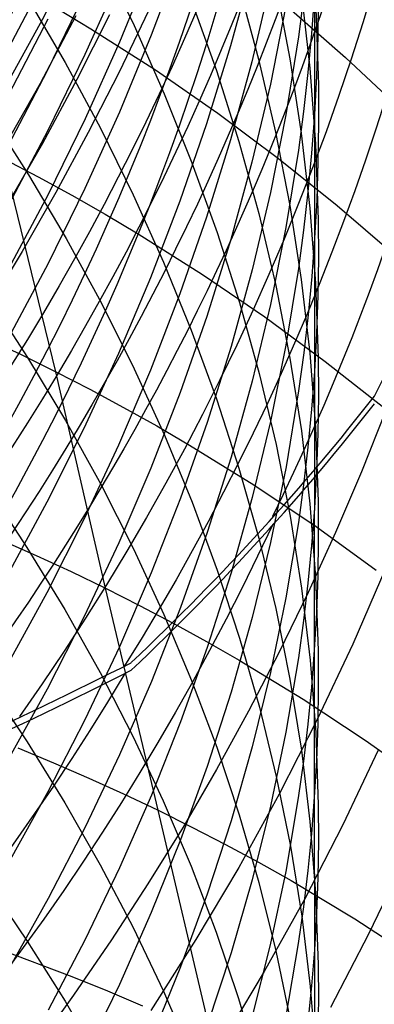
# Model space of a CAD drawing. Extents: x -383 to 1849, y -1185 to -529.
# Tile 195 of 256: x -352.81 to -350.8, y -940.44 to -934.86. Entities that reach past the tile are written whole.
import ezdxf

# ---------------------------------------------------------------- set-up
doc = ezdxf.new("R2010")
doc.units = 0
doc.layers.add('PREDEFINITO', color=7, linetype='CONTINUOUS')

msp = doc.modelspace()

# ---------------------------------------------------------------- linework, layer by layer
at = {"layer": 'PREDEFINITO'}
for p, q in [((-351.1371, -934.0676, 607.5936), (-351.1373, -935.398, 610.7889)), ((-352.4746, -934.4591, 564.4249), (-352.6824, -934.8623, 564.4629)), ((-351.8964, -934.5067, 596.6344), (-352.0626, -934.9486, 596.504)), ((-352.3464, -934.5122, 623.6466), (-352.1604, -934.8942, 623.3984)), ((-352.0624, -934.5491, 594.9054), (-352.2434, -934.9885, 594.7852)), ((-351.4921, -934.5639, 601.887), (-351.6126, -935.0094, 601.7256)), ((-352.6488, -934.5929, 588.2019), (-352.8725, -935.0227, 588.1213)), ((-352.2436, -934.6211, 593.1878), (-352.4392, -935.0575, 593.0778)), ((-351.5659, -934.6735, 619.2206), (-351.4536, -935.0846, 618.9777)), ((-351.3879, -934.6536, 603.6546), (-351.4923, -935.0989, 603.4828)), ((-351.3572, -934.6615, 617.1426), (-351.2764, -935.0823, 616.9057)), ((-352.4432, -934.7168, 591.4841), (-352.6535, -935.15, 591.3842)), ((-351.2113, -934.7067, 615.078), (-351.1629, -935.1351, 614.8484)), ((-351.1374, -934.7184, 609.1966), (-351.1535, -934.9393, 609.0953)), ((-352.766, -934.7366, 625.7437), (-352.5517, -935.1033, 625.4944)), ((-351.8356, -934.749, 621.3074), (-351.693, -935.1488, 621.0597)), ((-351.2993, -934.782, 605.4291), (-351.3872, -935.2263, 605.2472)), ((-351.1986, -934.7353, 607.3034), (-351.2277, -934.9572, 607.2071)), ((-351.1151, -934.7405, 611.1068), (-351.1181, -934.9598, 611.0007)), ((-352.4913, -934.8398, 562.9033), (-352.6935, -935.2218, 562.9459)), ((-352.5922, -934.7992, 516.4134), (-352.4053, -934.9119, 516.5217)), ((-352.2996, -934.8338, 561.3375), (-352.4853, -935.2005, 561.3851)), ((-352.0787, -934.8106, 559.7607), (-352.2451, -935.1577, 559.8121)), ((-351.2828, -934.7933, 518.9582), (-350.9606, -935.0749, 519.1958)), ((-351.1295, -934.798, 613.0342), (-351.1146, -935.2319, 612.8131)), ((-352.6824, -934.8623, 564.4629), (-352.9019, -935.2594, 564.5001)), ((-352.649, -934.8583, 589.7935), (-352.8727, -935.2864, 589.7041)), ((-352.1604, -934.8942, 623.3984), (-351.9888, -935.2808, 623.1476)), ((-352.4053, -934.9119, 516.5217), (-352.0395, -935.1459, 516.7429)), ((-352.0626, -934.9486, 596.504), (-352.2436, -935.3856, 596.3753)), ((-351.1535, -934.9393, 609.0953), (-351.174, -935.1599, 608.9942)), ((-352.2434, -934.9885, 594.7852), (-352.4389, -935.4226, 594.6667)), ((-351.6126, -935.0094, 601.7256), (-351.7488, -935.4515, 601.5656)), ((-351.2277, -934.9572, 607.2071), (-351.2986, -935.3997, 607.0154)), ((-351.1181, -934.9598, 611.0007), (-351.1255, -935.179, 610.8947)), ((-352.4392, -935.0575, 593.0778), (-352.649, -935.488, 592.9696)), ((-352.5517, -935.1033, 625.4944), (-352.3513, -935.4755, 625.2417)), ((-351.4923, -935.0989, 603.4828), (-351.6128, -935.5412, 603.3126)), ((-351.4536, -935.0846, 618.9777), (-351.357, -935.4984, 618.7335)), ((-351.2764, -935.0823, 616.9057), (-351.2116, -935.5048, 616.6681)), ((-350.9606, -935.0749, 519.1958), (-350.6502, -935.3663, 519.4383)), ((-352.6535, -935.15, 591.3842), (-352.8777, -935.5769, 591.2861)), ((-352.2451, -935.1577, 559.8121), (-352.4201, -935.5009, 559.8627)), ((-352.0395, -935.1459, 516.7429), (-351.6846, -935.3912, 516.9703)), ((-351.693, -935.1488, 621.0597), (-351.5655, -935.552, 620.8103)), ((-351.174, -935.1599, 608.9942), (-351.1988, -935.3802, 608.8933)), ((-351.1629, -935.1351, 614.8484), (-351.131, -935.5645, 614.6186)), ((-352.6935, -935.2218, 562.9459), (-352.9064, -935.5983, 562.9877)), ((-352.4853, -935.2005, 561.3851), (-352.6807, -935.5625, 561.4318)), ((-351.3872, -935.2263, 605.2472), (-351.4914, -935.6681, 605.0667)), ((-351.1255, -935.179, 610.8947), (-351.1373, -935.398, 610.7889)), ((-351.1146, -935.2319, 612.8131), (-351.1136, -935.449, 612.7026)), ((-351.9888, -935.2808, 623.1476), (-351.8318, -935.6716, 622.8944)), ((-352.9873, -935.3853, 627.5868), (-352.7597, -935.7406, 627.3344)), ((-352.2436, -935.3856, 596.3753), (-352.4391, -935.8173, 596.2484)), ((-351.6846, -935.3912, 516.9703), (-351.3408, -935.6473, 517.2036)), ((-351.2986, -935.3997, 607.0154), (-351.3861, -935.84, 606.8249)), ((-351.1988, -935.3802, 608.8933), (-351.2278, -935.6001, 608.7927)), ((-351.1373, -935.398, 610.7889), (-351.1534, -935.6169, 610.6832)), ((-351.1373, -935.398, 610.7889), (-351.1362, -936.0998, 612.3719)), ((-352.4389, -935.4226, 594.6667), (-352.6487, -935.8508, 594.5502)), ((-351.7488, -935.4515, 601.5656), (-351.9004, -935.8898, 601.4074)), ((-351.1136, -935.449, 612.7026), (-351.1168, -935.666, 612.5923)), ((-352.649, -935.488, 592.9696), (-352.8727, -935.9122, 592.8632)), ((-352.4201, -935.5009, 559.8627), (-352.6038, -935.8399, 559.9124)), ((-352.3513, -935.4755, 625.2417), (-352.165, -935.8526, 624.9859)), ((-351.357, -935.4984, 618.7335), (-351.2761, -935.9144, 618.4883)), ((-351.2116, -935.5048, 616.6681), (-351.1631, -935.9287, 616.4301)), ((-352.6807, -935.5625, 561.4318), (-352.8857, -935.9194, 561.4775)), ((-351.6128, -935.5412, 603.3126), (-351.749, -935.9801, 603.1439)), ((-351.5655, -935.552, 620.8103), (-351.4532, -935.9583, 620.5593)), ((-351.131, -935.5645, 614.6186), (-351.1158, -935.9944, 614.3888)), ((-351.2278, -935.6001, 608.7927), (-351.2986, -936.0386, 608.5922)), ((-351.1534, -935.6169, 610.6832), (-351.1739, -935.8354, 610.5778)), ((-352.899, -935.6493, 514.562), (-352.7047, -935.751, 514.668)), ((-352.6049, -936.8555, 513.0587), (-352.899, -935.6493, 514.562)), ((-351.8318, -935.6716, 622.8944), (-351.6896, -936.0662, 622.639)), ((-351.4914, -935.6681, 605.0667), (-351.6117, -936.107, 604.8877)), ((-351.3408, -935.6473, 517.2036), (-351.0082, -935.9138, 517.4425)), ((-351.1168, -935.666, 612.5923), (-351.1243, -935.883, 612.482)), ((-352.7597, -935.7406, 627.3344), (-352.5457, -936.1017, 627.0782)), ((-352.7047, -935.751, 514.668), (-352.5129, -935.8558, 514.7758)), ((-352.6038, -935.8399, 559.9124), (-352.7958, -936.1745, 559.961)), ((-352.4391, -935.8173, 596.2484), (-352.6489, -936.2432, 596.1236)), ((-351.3861, -935.84, 606.8249), (-351.4899, -936.2778, 606.6358)), ((-351.1739, -935.8354, 610.5778), (-351.1987, -936.0537, 610.4726)), ((-352.6487, -935.8508, 594.5502), (-352.8723, -936.2729, 594.4356)), ((-352.5129, -935.8558, 514.7758), (-352.3238, -935.9635, 514.8853)), ((-352.165, -935.8526, 624.9859), (-351.993, -936.2344, 624.7274)), ((-351.9004, -935.8898, 601.4074), (-352.0671, -936.3238, 601.251)), ((-351.1243, -935.883, 612.482), (-351.1362, -936.0998, 612.3719)), ((-351.4532, -935.9583, 620.5593), (-351.3566, -936.3671, 620.307)), ((-351.2761, -935.9144, 618.4883), (-351.2114, -936.3322, 618.2424)), ((-351.1631, -935.9287, 616.4301), (-351.1311, -936.3535, 616.1919)), ((-351.0082, -935.9138, 517.4425), (-350.6872, -936.1904, 517.6866)), ((-352.3238, -935.9635, 514.8853), (-352.1373, -936.0742, 514.9966)), ((-351.749, -935.9801, 603.1439), (-351.9007, -936.4152, 602.977)), ((-351.1158, -935.9944, 614.3888), (-351.1147, -936.2094, 614.274)), ((-351.6896, -936.0662, 622.639), (-351.5624, -936.4642, 622.3817)), ((-351.2986, -936.0386, 608.5922), (-351.386, -936.4751, 608.3931)), ((-351.1987, -936.0537, 610.4726), (-351.2278, -936.2716, 610.3676)), ((-352.5457, -936.1017, 627.0782), (-352.3456, -936.4681, 626.8186)), ((-352.1373, -936.0742, 514.9966), (-351.7723, -936.3041, 515.2241)), ((-351.6117, -936.107, 604.8877), (-351.7478, -936.5426, 604.7103)), ((-351.1362, -936.0998, 612.3719), (-351.1525, -936.3164, 612.262)), ((-351.1362, -936.0998, 612.3719), (-351.137, -936.8539, 613.9304)), ((-352.7958, -936.1745, 559.961), (-352.9961, -936.5044, 560.0087)), ((-351.993, -936.2344, 624.7274), (-351.8356, -936.6203, 624.4663)), ((-351.1147, -936.2094, 614.274), (-351.1178, -936.4243, 614.1594)), ((-352.6489, -936.2432, 596.1236), (-352.8726, -936.663, 596.0008)), ((-351.4899, -936.2778, 606.6358), (-351.6098, -936.7127, 606.4483)), ((-351.2278, -936.2716, 610.3676), (-351.2986, -936.7061, 610.1585)), ((-352.0671, -936.3238, 601.251), (-352.2487, -936.7531, 601.0966)), ((-351.7723, -936.3041, 515.2241), (-351.4182, -936.5452, 515.458)), ((-351.2114, -936.3322, 618.2424), (-351.163, -936.7513, 617.996)), ((-351.1525, -936.3164, 612.262), (-351.1731, -936.5328, 612.1523)), ((-351.3566, -936.3671, 620.307), (-351.2759, -936.7782, 620.0537)), ((-351.1311, -936.3535, 616.1919), (-351.116, -936.7788, 615.9537)), ((-352.9926, -936.4253, 629.1644), (-352.7646, -936.7758, 628.9048)), ((-351.9007, -936.4152, 602.977), (-352.0675, -936.8461, 602.812)), ((-351.1178, -936.4243, 614.1594), (-351.1252, -936.6392, 614.0448)), ((-352.3456, -936.4681, 626.8186), (-352.1595, -936.8395, 626.5558)), ((-351.5624, -936.4642, 622.3817), (-351.4506, -936.8652, 622.1228)), ((-351.386, -936.4751, 608.3931), (-351.4898, -936.909, 608.1954)), ((-351.7478, -936.5426, 604.7103), (-351.8993, -936.9743, 604.5348)), ((-351.4182, -936.5452, 515.458), (-351.0752, -936.797, 515.6979)), ((-351.1731, -936.5328, 612.1523), (-351.198, -936.7489, 612.0428)), ((-351.8356, -936.6203, 624.4663), (-351.693, -937.0099, 624.2031)), ((-353.0004, -936.6655, 512.8469), (-352.8014, -936.759, 512.9518)), ((-351.1252, -936.6392, 614.0448), (-351.137, -936.8539, 613.9304)), ((-351.6098, -936.7127, 606.4483), (-351.7454, -937.1441, 606.2625)), ((-351.2986, -936.7061, 610.1585), (-351.386, -937.1385, 609.9508)), ((-352.8014, -936.759, 512.9518), (-352.6049, -936.8555, 513.0587)), ((-352.7646, -936.7758, 628.9048), (-352.5503, -937.1319, 628.6414)), ((-352.2487, -936.7531, 601.0966), (-352.4448, -937.1772, 600.9443)), ((-351.2759, -936.7782, 620.0537), (-351.2112, -937.191, 619.7996)), ((-351.198, -936.7489, 612.0428), (-351.2272, -936.9647, 611.9336)), ((-351.163, -936.7513, 617.996), (-351.1312, -937.1714, 617.7494)), ((-351.116, -936.7788, 615.9537), (-351.1148, -936.9915, 615.8347)), ((-352.0675, -936.8461, 602.812), (-352.2491, -937.2723, 602.6491)), ((-352.1595, -936.8395, 626.5558), (-351.9878, -937.2154, 626.2902)), ((-351.0752, -936.797, 515.6979), (-350.7436, -937.0592, 515.9436)), ((-352.6049, -936.8555, 513.0587), (-352.411, -936.955, 513.1674)), ((-352.3222, -938.0824, 511.5695), (-352.6049, -936.8555, 513.0587)), ((-351.4506, -936.8652, 622.1228), (-351.3544, -937.2688, 621.8626)), ((-351.137, -936.8539, 613.9304), (-351.1532, -937.0684, 613.8162)), ((-351.137, -936.8539, 613.9304), (-351.1378, -938.4329, 617.0108)), ((-352.411, -936.955, 513.1674), (-352.2197, -937.0576, 513.2779)), ((-351.4898, -936.909, 608.1954), (-351.6096, -937.34, 607.9993)), ((-351.8993, -936.9743, 604.5348), (-352.0659, -937.4018, 604.3614)), ((-351.693, -937.0099, 624.2031), (-351.5655, -937.403, 623.9379)), ((-351.2272, -936.9647, 611.9336), (-351.2982, -937.3949, 611.716)), ((-351.1148, -936.9915, 615.8347), (-351.1179, -937.2041, 615.7158)), ((-352.2197, -937.0576, 513.2779), (-352.031, -937.163, 513.3902)), ((-351.1532, -937.0684, 613.8162), (-351.1737, -937.2826, 613.7023)), ((-350.7327, -937.0747, 547.3973), (-350.8701, -937.4221, 547.5023)), ((-352.4448, -937.1772, 600.9443), (-352.6551, -937.5957, 600.7944)), ((-352.5503, -937.1319, 628.6414), (-352.3498, -937.4934, 628.3745)), ((-352.031, -937.163, 513.3902), (-351.845, -937.2714, 513.5043)), ((-351.7454, -937.1441, 606.2625), (-351.8965, -937.5718, 606.0787)), ((-351.386, -937.1385, 609.9508), (-351.4898, -937.5685, 609.7445)), ((-351.1312, -937.1714, 617.7494), (-351.1162, -937.5919, 617.5028)), ((-351.9878, -937.2154, 626.2902), (-351.8307, -937.5955, 626.022)), ((-351.2112, -937.191, 619.7996), (-351.1628, -937.6052, 619.545)), ((-351.1179, -937.2041, 615.7158), (-351.1254, -937.4167, 615.597)), ((-352.2491, -937.2723, 602.6491), (-352.4452, -937.6933, 602.4884)), ((-351.845, -937.2714, 513.5043), (-351.481, -937.4966, 513.7375)), ((-351.3544, -937.2688, 621.8626), (-351.2739, -937.6746, 621.6014)), ((-351.1737, -937.2826, 613.7023), (-351.1985, -937.4966, 613.5885)), ((-351.6096, -937.34, 607.9993), (-351.7452, -937.7677, 607.8051)), ((-352.0659, -937.4018, 604.3614), (-352.2474, -937.8247, 604.1901)), ((-351.5655, -937.403, 623.9379), (-351.4533, -937.799, 623.6711)), ((-351.2982, -937.3949, 611.716), (-351.3859, -937.8232, 611.4998)), ((-351.1254, -937.4167, 615.597), (-351.1372, -937.6291, 615.4784)), ((-350.8701, -937.4221, 547.5023), (-351.0167, -937.7665, 547.6058)), ((-352.9964, -937.5068, 630.712), (-352.7684, -937.8526, 630.4452)), ((-352.3498, -937.4934, 628.3745), (-352.1634, -937.8597, 628.1043)), ((-351.481, -937.4966, 513.7375), (-351.1279, -937.7328, 513.9773)), ((-351.1985, -937.4966, 613.5885), (-351.2276, -937.7102, 613.4751)), ((-351.8965, -937.5718, 606.0787), (-352.0627, -937.9952, 605.897)), ((-351.4898, -937.5685, 609.7445), (-351.6097, -937.9955, 609.54)), ((-352.6551, -937.5957, 600.7944), (-352.8793, -938.0082, 600.6469)), ((-351.8307, -937.5955, 626.022), (-351.6885, -937.9793, 625.7514)), ((-351.1628, -937.6052, 619.545), (-351.131, -938.0203, 619.2902)), ((-351.1372, -937.6291, 615.4784), (-351.1533, -937.8413, 615.36)), ((-351.1162, -937.5919, 617.5028), (-351.1151, -937.8023, 617.3796)), ((-351.2739, -937.6746, 621.6014), (-351.2095, -938.082, 621.3393)), ((-352.4452, -937.6933, 602.4884), (-352.6556, -938.1089, 602.3302)), ((-351.2276, -937.7102, 613.4751), (-351.2985, -938.1361, 613.249)), ((-351.1279, -937.7328, 513.9773), (-350.7861, -937.9795, 514.2232)), ((-351.7452, -937.7677, 607.8051), (-351.8962, -938.1916, 607.6129)), ((-351.4533, -937.799, 623.6711), (-351.3567, -938.1975, 623.4028)), ((-351.0167, -937.7665, 547.6058), (-351.1724, -938.1077, 547.7076)), ((-352.9175, -937.8077, 511.2464), (-352.7166, -937.8963, 511.3522)), ((-352.7684, -937.8526, 630.4452), (-352.5541, -938.204, 630.1745)), ((-352.2474, -937.8247, 604.1901), (-352.4435, -938.2425, 604.0212)), ((-351.3859, -937.8232, 611.4998), (-351.4898, -938.2491, 611.285)), ((-351.1533, -937.8413, 615.36), (-351.1738, -938.0533, 615.2418)), ((-351.1151, -937.8023, 617.3796), (-351.1183, -938.0126, 617.2565)), ((-352.7166, -937.8963, 511.3522), (-352.5181, -937.9879, 511.4599)), ((-352.1634, -937.8597, 628.1043), (-351.9914, -938.2305, 627.8311)), ((-350.7326, -937.9676, 546.0241), (-350.9197, -938.3999, 546.1622)), ((-352.5181, -937.9879, 511.4599), (-352.3222, -938.0824, 511.5695)), ((-352.0627, -937.9952, 605.897), (-352.2437, -938.414, 605.7176)), ((-351.6097, -937.9955, 609.54), (-351.7452, -938.4193, 609.3373)), ((-351.6885, -937.9793, 625.7514), (-351.5613, -938.3664, 625.4789)), ((-351.131, -938.0203, 619.2902), (-351.1161, -938.4359, 619.0354)), ((-351.1183, -938.0126, 617.2565), (-351.1259, -938.2228, 617.1336)), ((-351.1738, -938.0533, 615.2418), (-351.1987, -938.265, 615.1238)), ((-352.6556, -938.1089, 602.3302), (-352.8799, -938.5184, 602.1746)), ((-352.3222, -938.0824, 511.5695), (-352.1288, -938.18, 511.6811)), ((-352.0246, -939.3402, 510.1111), (-352.3222, -938.0824, 511.5695)), ((-351.1724, -938.1077, 547.7076), (-351.337, -938.4455, 547.8076)), ((-351.2095, -938.082, 621.3393), (-351.1614, -938.4909, 621.0767)), ((-352.1288, -938.18, 511.6811), (-351.938, -938.2805, 511.7945)), ((-351.8962, -938.1916, 607.6129), (-352.0623, -938.6113, 607.4229)), ((-351.2985, -938.1361, 613.249), (-351.386, -938.5601, 613.0244)), ((-352.4435, -938.2425, 604.0212), (-352.6537, -938.6547, 603.8548)), ((-352.5541, -938.204, 630.1745), (-352.3535, -938.5605, 629.9002)), ((-351.9914, -938.2305, 627.8311), (-351.8339, -938.6054, 627.5552)), ((-351.3567, -938.1975, 623.4028), (-351.2759, -938.5981, 623.1335)), ((-351.1259, -938.2228, 617.1336), (-351.1378, -938.4329, 617.0108)), ((-351.938, -938.2805, 511.7945), (-351.7498, -938.384, 511.9098)), ((-351.4898, -938.2491, 611.285), (-351.6098, -938.6722, 611.072)), ((-351.1987, -938.265, 615.1238), (-351.2278, -938.4763, 615.0062)), ((-352.2437, -938.414, 605.7176), (-352.4392, -938.8278, 605.5407)), ((-351.7498, -938.384, 511.9098), (-351.5643, -938.4903, 512.0269)), ((-351.5613, -938.3664, 625.4789), (-351.4495, -938.7565, 625.2045)), ((-350.9197, -938.3999, 546.1622), (-351.1213, -938.8271, 546.2975)), ((-351.7452, -938.4193, 609.3373), (-351.8963, -938.8394, 609.1368)), ((-351.337, -938.4455, 547.8076), (-351.5103, -938.7796, 547.9058)), ((-351.1378, -938.4329, 617.0108), (-351.1541, -938.6428, 616.8882)), ((-351.1378, -938.4329, 617.0108), (-351.1377, -939.267, 618.5269)), ((-351.1161, -938.4359, 619.0354), (-351.115, -938.6437, 618.9081)), ((-351.5643, -938.4903, 512.0269), (-351.2014, -938.7113, 512.2664)), ((-351.2278, -938.4763, 615.0062), (-351.2986, -938.8978, 614.7718)), ((-351.1614, -938.4909, 621.0767), (-351.1298, -938.9006, 620.8139)), ((-352.3535, -938.5605, 629.9002), (-352.1671, -938.9218, 629.6225)), ((-351.386, -938.5601, 613.0244), (-351.4898, -938.9816, 612.8014)), ((-352.9952, -938.6125, 632.2448), (-352.7673, -938.953, 631.9712)), ((-352.0623, -938.6113, 607.4229), (-352.2432, -939.0264, 607.2353)), ((-351.8339, -938.6054, 627.5552), (-351.6913, -938.9841, 627.277)), ((-351.2759, -938.5981, 623.1335), (-351.2112, -939.0005, 622.8633)), ((-352.6537, -938.6547, 603.8548), (-352.8779, -939.0611, 603.6911)), ((-351.6098, -938.6722, 611.072), (-351.7455, -939.0921, 610.861)), ((-351.1541, -938.6428, 616.8882), (-351.1747, -938.8525, 616.7658)), ((-351.115, -938.6437, 618.9081), (-351.1183, -938.8516, 618.7809)), ((-351.2014, -938.7113, 512.2664), (-350.8494, -938.9432, 512.5125)), ((-351.5103, -938.7796, 547.9058), (-351.6923, -939.1098, 548.0021)), ((-351.4495, -938.7565, 625.2045), (-351.3533, -939.1492, 624.9288)), ((-352.4392, -938.8278, 605.5407), (-352.649, -939.236, 605.3664)), ((-351.8963, -938.8394, 609.1368), (-352.0624, -939.2553, 608.9385)), ((-351.1213, -938.8271, 546.2975), (-351.337, -939.2488, 546.4299)), ((-351.1747, -938.8525, 616.7658), (-351.1997, -939.0619, 616.6437)), ((-351.1183, -938.8516, 618.7809), (-351.1258, -939.0593, 618.6538)), ((-351.2986, -938.8978, 614.7718), (-351.3861, -939.3172, 614.5389)), ((-351.1298, -938.9006, 620.8139), (-351.115, -939.3109, 620.551)), ((-352.7673, -938.953, 631.9712), (-352.553, -939.299, 631.6936)), ((-352.1671, -938.9218, 629.6225), (-351.995, -939.2876, 629.3418)), ((-350.8494, -938.9432, 512.5125), (-350.5086, -939.1856, 512.765)), ((-352.8205, -938.9878, 509.6737), (-352.6179, -939.0715, 509.7801)), ((-352.2432, -939.0264, 607.2353), (-352.4387, -939.4365, 607.0502)), ((-351.6913, -938.9841, 627.277), (-351.5638, -939.366, 626.9966)), ((-351.4898, -938.9816, 612.8014), (-351.6097, -939.4003, 612.5802)), ((-351.2112, -939.0005, 622.8633), (-351.1627, -939.4042, 622.5926)), ((-350.7748, -938.9997, 544.7134), (-350.9765, -939.4237, 544.8559)), ((-352.6179, -939.0715, 509.7801), (-352.4177, -939.1581, 509.8884)), ((-351.1997, -939.0619, 616.6437), (-351.2289, -939.2709, 616.5218)), ((-351.1258, -939.0593, 618.6538), (-351.1377, -939.267, 618.5269)), ((-351.7455, -939.0921, 610.861), (-351.8967, -939.5083, 610.6521)), ((-351.6923, -939.1098, 548.0021), (-351.8828, -939.436, 548.0965)), ((-352.4177, -939.1581, 509.8884), (-352.2199, -939.2477, 509.9988)), ((-351.3533, -939.1492, 624.9288), (-351.2728, -939.544, 624.6518)), ((-352.649, -939.236, 605.3664), (-352.8727, -939.6384, 605.195)), ((-352.2199, -939.2477, 509.9988), (-352.0246, -939.3402, 510.1111)), ((-351.337, -939.2488, 546.4299), (-351.5664, -939.6644, 546.5591)), ((-352.553, -939.299, 631.6936), (-352.3525, -939.6501, 631.4123)), ((-352.0624, -939.2553, 608.9385), (-352.2434, -939.6667, 608.7427)), ((-351.995, -939.2876, 629.3418), (-351.8374, -939.6573, 629.0583)), ((-351.2289, -939.2709, 616.5218), (-351.3001, -939.6878, 616.2791)), ((-351.1377, -939.267, 618.5269), (-351.154, -939.4744, 618.4002)), ((-351.1377, -939.267, 618.5269), (-351.1368, -940.1312, 620.0265)), ((-352.0246, -939.3402, 510.1111), (-351.8319, -939.4357, 510.2254)), ((-351.7197, -940.6262, 508.6788), (-352.0246, -939.3402, 510.1111)), ((-351.3861, -939.3172, 614.5389), (-351.49, -939.7342, 614.3076)), ((-351.115, -939.3109, 620.551), (-351.114, -939.516, 620.4197)), ((-351.6097, -939.4003, 612.5802), (-351.7453, -939.8157, 612.361)), ((-351.5638, -939.366, 626.9966), (-351.4517, -939.7509, 626.7145)), ((-351.1627, -939.4042, 622.5926), (-351.1309, -939.8088, 622.3216)), ((-352.4387, -939.4365, 607.0502), (-352.6485, -939.8412, 606.868)), ((-351.8828, -939.436, 548.0965), (-352.0815, -939.7579, 548.1889)), ((-351.8319, -939.4357, 510.2254), (-351.6418, -939.5342, 510.3416)), ((-350.9765, -939.4237, 544.8559), (-351.1923, -939.8421, 544.9953)), ((-351.154, -939.4744, 618.4002), (-351.1747, -939.6816, 618.2737)), ((-351.8967, -939.5083, 610.6521), (-352.0629, -939.9205, 610.4455)), ((-351.114, -939.516, 620.4197), (-351.1173, -939.7212, 620.2885)), ((-351.6418, -939.5342, 510.3416), (-351.4543, -939.6355, 510.4598)), ((-351.2728, -939.544, 624.6518), (-351.2085, -939.9406, 624.374)), ((-351.4543, -939.6355, 510.4598), (-351.2695, -939.7396, 510.5798)), ((-350.6271, -939.6211, 543.2736), (-350.8294, -940.0422, 543.4234)), ((-352.2434, -939.6667, 608.7427), (-352.4389, -940.0731, 608.5495)), ((-352.3525, -939.6501, 631.4123), (-352.1661, -940.006, 631.1275)), ((-351.8374, -939.6573, 629.0583), (-351.6947, -940.0307, 628.7725)), ((-351.5664, -939.6644, 546.5591), (-351.8094, -940.0736, 546.685)), ((-351.3001, -939.6878, 616.2791), (-351.3879, -940.1027, 616.0379)), ((-351.1747, -939.6816, 618.2737), (-351.1997, -939.8885, 618.1475)), ((-352.9945, -939.7472, 633.7547), (-352.7666, -940.0822, 633.4745)), ((-351.49, -939.7342, 614.3076), (-351.6099, -940.1485, 614.0781)), ((-351.4517, -939.7509, 626.7145), (-351.3551, -940.1382, 626.4308)), ((-351.2695, -939.7396, 510.5798), (-350.9079, -939.9562, 510.8251)), ((-351.1173, -939.7212, 620.2885), (-351.1249, -939.9263, 620.1574)), ((-352.0815, -939.7579, 548.1889), (-352.2885, -940.0752, 548.2793)), ((-351.1309, -939.8088, 622.3216), (-351.1158, -940.214, 622.0506)), ((-352.6485, -939.8412, 606.868), (-352.8721, -940.24, 606.6886)), ((-351.7453, -939.8157, 612.361), (-351.8963, -940.2275, 612.144)), ((-351.1923, -939.8421, 544.9953), (-351.4219, -940.2546, 545.1313)), ((-352.0629, -939.9205, 610.4455), (-352.244, -940.3282, 610.2415)), ((-351.1997, -939.8885, 618.1475), (-351.2289, -940.0951, 618.0216)), ((-351.2085, -939.9406, 624.374), (-351.1605, -940.3385, 624.0955)), ((-351.1249, -939.9263, 620.1574), (-351.1368, -940.1312, 620.0265)), ((-350.9079, -939.9562, 510.8251), (-350.5573, -940.1835, 511.0772)), ((-352.1661, -940.006, 631.1275), (-351.994, -940.3662, 630.8396)), ((-351.6947, -940.0307, 628.7725), (-351.567, -940.4074, 628.4844)), ((-352.7666, -940.0822, 633.4745), (-352.5523, -940.4226, 633.1902)), ((-352.4389, -940.0731, 608.5495), (-352.6487, -940.4741, 608.3593)), ((-352.2885, -940.0752, 548.2793), (-352.5034, -940.3878, 548.3676)), ((-351.8094, -940.0736, 546.685), (-352.0655, -940.4759, 546.8075)), ((-350.8294, -940.0422, 543.4234), (-351.0458, -940.4577, 543.5698)), ((-352.9255, -940.1279, 508.0197), (-352.5141, -940.2823, 508.2312)), ((-351.3879, -940.1027, 616.0379), (-351.4922, -940.5153, 615.7983)), ((-351.3551, -940.1382, 626.4308), (-351.2744, -940.5277, 626.146)), ((-351.2289, -940.0951, 618.0216), (-351.3001, -940.5071, 617.7707)), ((-351.1368, -940.1312, 620.0265), (-351.1531, -940.336, 619.8958)), ((-351.1368, -940.1312, 620.0265), (-351.1366, -941.936, 622.9812)), ((-351.6099, -940.1485, 614.0781), (-351.7455, -940.5595, 613.8508)), ((-351.8963, -940.2275, 612.144), (-352.0625, -940.6353, 611.9295)), ((-351.4219, -940.2546, 545.1313), (-351.665, -940.6607, 545.2638)), ((-351.1158, -940.214, 622.0506), (-351.1146, -940.4166, 621.9152)), ((-352.5141, -940.2823, 508.2312), (-352.3118, -940.3639, 508.34)), ((-352.244, -940.3282, 610.2415), (-352.4396, -940.7311, 610.0402)), ((-352.3118, -940.3639, 508.34), (-352.112, -940.4484, 508.4509)), ((-351.994, -940.3662, 630.8396), (-351.8365, -940.7303, 630.5489)), ((-351.1531, -940.336, 619.8958), (-351.1737, -940.5406, 619.7653)), ((-351.1605, -940.3385, 624.0955), (-351.129, -940.7374, 623.8167)), ((-352.5034, -940.3878, 548.3676), (-352.7263, -940.6955, 548.4537)), ((-352.5523, -940.4226, 633.1902), (-352.3518, -940.7681, 632.902)), ((-351.567, -940.4074, 628.4844), (-351.4547, -940.7868, 628.1946)), ((-351.1146, -940.4166, 621.9152), (-351.1178, -940.6192, 621.7799))]:
    msp.add_line(p, q, dxfattribs=at)
at = {"layer": 'PREDEFINITO', "extrusion": (-0.016803, 0.114563, -0.993274)}
msp.add_arc((496.7709, -791.198, -678.8751), 14.9417, 95.84327, 275.27872, dxfattribs=at)
at = {"layer": 'PREDEFINITO', "extrusion": (-0.016824, 0.171811, -0.984986)}
msp.add_arc((454.776, -773.055, -732.399), 14.9608, 82.65115, 280.09999, dxfattribs=at)
at = {"layer": 'PREDEFINITO', "extrusion": (-0.016915, 0.074595, -0.99707)}
msp.add_arc((562.0337, -776.5876, -640.4484), 14.9382, 107.32431, 274.63425, dxfattribs=at)
at = {"layer": 'PREDEFINITO', "extrusion": (-0.016833, 0.307513, -0.951395)}
msp.add_arc((416.4254, -680.2015, -850.7398), 14.979, 55.83898, 295.27303, dxfattribs=at)
at = {"layer": 'PREDEFINITO', "extrusion": (-0.016807, 0.326121, -0.945179)}
msp.add_arc((413.5432, -664.5931, -866.0818), 14.9744, 51.68409, 297.64988, dxfattribs=at)
at = {"layer": 'PREDEFINITO', "extrusion": (0.033705, -0.179692, -0.983145)}
msp.add_arc((-530.5246, 933.4155, -392.6515), 14.8565, 330.62998, 58.37375, dxfattribs=at)
at = {"layer": 'PREDEFINITO', "extrusion": (0.038406, -0.198978, -0.979251)}
msp.add_arc((-534.8801, 938.4892, -372.5335), 14.786, 335.29465, 55.29158, dxfattribs=at)
at = {"layer": 'PREDEFINITO', "extrusion": (0.042775, -0.218147, -0.974978)}
msp.add_arc((-537.2706, 944.3041, -352.1954), 14.7016, 339.9071, 52.17371, dxfattribs=at)
at = {"layer": 'PREDEFINITO', "extrusion": (0.04735, -0.237223, -0.970301)}
msp.add_arc((-540.0105, 949.5119, -331.7901), 14.6055, 344.51246, 49.01345, dxfattribs=at)
at = {"layer": 'PREDEFINITO', "extrusion": (0.052053, -0.256262, -0.965205)}
msp.add_arc((-542.7404, 954.3582, -311.2333), 14.496, 349.08914, 45.76958, dxfattribs=at)
at = {"layer": 'PREDEFINITO', "extrusion": (0.05652, -0.27513, -0.959744)}
msp.add_arc((-544.4718, 959.3548, -290.5497), 14.3815, 353.71401, 42.48812, dxfattribs=at)
at = {"layer": 'PREDEFINITO', "extrusion": (0.060814, -0.293824, -0.953923)}
msp.add_arc((-545.527, 964.2748, -269.7683), 14.2124, 359.98402, 36.68699, dxfattribs=at)
at = {"layer": 'PREDEFINITO', "extrusion": (-0.088045, 0.67685, 0.730837)}
msp.add_arc((483.8282, 1012.3503, -202.9945), 16.8672, 153.50771, 163.40157, dxfattribs=at)
at = {"layer": 'PREDEFINITO', "extrusion": (-0.113788, 0.915301, 0.386363)}
for centre in [(494.4794, 835.9103, -606.0801), (494.4847, 835.9269, -606.1196)]:
    msp.add_arc(centre, 32.9704, 152.37347, 158.93516, dxfattribs=at)
at = {"layer": 'PREDEFINITO', "extrusion": (0.060851, -0.293849, -0.953913)}
msp.add_arc((-546.4117, 964.0986, -269.7395), 14.953, 35.41266, 135.06221, dxfattribs=at)
at = {"layer": 'PREDEFINITO', "extrusion": (-0.071039, 0.986051, 0.150521)}
for centre in [(497.1258, 653.4034, -817.4682), (497.1289, 653.4099, -817.5107)]:
    msp.add_arc(centre, 83.3858, 152.160546, 160.128699, dxfattribs=at)
at = {"layer": 'PREDEFINITO', "extrusion": (0.056405, -0.275053, -0.959773)}
msp.add_arc((-544.8139, 959.3536, -290.5852), 14.9755, 41.40039, 134.83054, dxfattribs=at)

doc.saveas('drawing.dxf')
